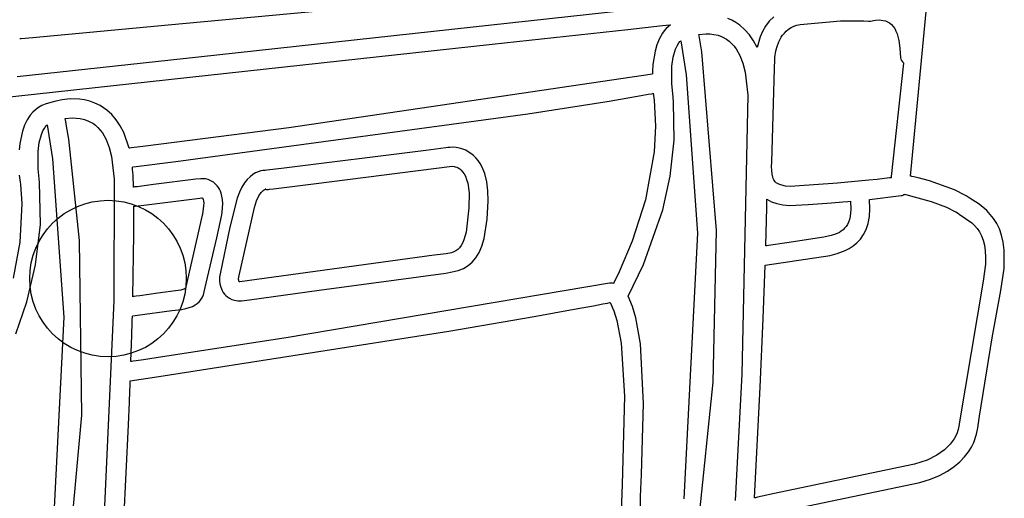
# Model space of a CAD drawing. Extents: x -74.1 to 10.8, y -36.7 to 44.6.
# Tile 23 of 199: x -32.4 to -30.9, y -25.4 to -24.7. Entities that reach past the tile are written whole.
import ezdxf

# ---------------------------------------------------------------- set-up
doc = ezdxf.new("R2010")
doc.units = 0

msp = doc.modelspace()

# ---------------------------------------------------------------- linework, layer by layer
at = {"layer": 'Layer 1', "color": 7, "linetype": 'CONTINUOUS'}
for p, q in [((-31.063666, -24.928091), (-31.019621, -24.463385)), ((-32.145718, -24.707469), (-31.538907, -24.650945)), ((-31.36322, -24.673856), (-32.101494, -24.754535)), ((-31.263093, -24.695663), (-31.269607, -24.702356)), ((-32.343104, -24.725818), (-32.145718, -24.707469)), ((-31.475986, -24.714123), (-31.425147, -24.708567)), ((-31.425147, -24.708567), (-31.414683, -24.707423)), ((-31.41355, -24.707301), (-31.419924, -24.712897)), ((-31.414683, -24.707423), (-31.413769, -24.707323)), ((-31.413769, -24.707323), (-31.413577, -24.707302)), ((-31.324291, -24.700945), (-31.330023, -24.698378)), ((-31.318608, -24.704112), (-31.324291, -24.700945)), ((-31.312775, -24.708124), (-31.318608, -24.704112)), ((-31.305297, -24.71467), (-31.312775, -24.708124)), ((-31.275047, -24.709653), (-31.279487, -24.717352)), ((-31.269607, -24.702356), (-31.275047, -24.709653)), ((-31.673423, -24.735699), (-31.475986, -24.714123)), ((-31.425216, -24.719472), (-31.429878, -24.727671)), ((-31.422797, -24.716151), (-31.425216, -24.719472)), ((-31.419924, -24.712897), (-31.422797, -24.716151)), ((-31.372211, -24.721571), (-31.36204, -24.720608)), ((-31.37217, -24.721787), (-31.372207, -24.721598)), ((-31.371842, -24.723459), (-31.37217, -24.721787)), ((-31.367723, -24.746889), (-31.371842, -24.723459)), ((-31.36204, -24.720608), (-31.356307, -24.720721)), ((-31.356307, -24.720721), (-31.350318, -24.721418)), ((-31.350318, -24.721418), (-31.344206, -24.72284)), ((-31.344206, -24.72284), (-31.338103, -24.725127)), ((-31.338103, -24.725127), (-31.332088, -24.728458)), ((-31.298597, -24.72229), (-31.305297, -24.71467)), ((-31.292666, -24.730963), (-31.298597, -24.72229)), ((-31.282998, -24.725253), (-31.287496, -24.740665)), ((-31.279487, -24.717352), (-31.282998, -24.725253)), ((-32.739195, -24.852166), (-31.673423, -24.735699)), ((-32.36212, -24.727585), (-32.362041, -24.727578)), ((-32.362041, -24.727578), (-32.361666, -24.727543)), ((-32.361666, -24.727543), (-32.360073, -24.727395)), ((-32.360073, -24.727395), (-32.343104, -24.725818)), ((-31.4335, -24.736588), (-31.436197, -24.745998)), ((-31.429878, -24.727671), (-31.4335, -24.736588)), ((-31.406393, -24.743196), (-31.404063, -24.738115)), ((-31.404063, -24.738115), (-31.401399, -24.73388)), ((-31.401399, -24.73388), (-31.399915, -24.732074)), ((-31.399915, -24.732074), (-31.39914, -24.731256)), ((-31.39914, -24.731256), (-31.398745, -24.730863)), ((-31.398711, -24.730837), (-31.390817, -24.780303)), ((-31.332088, -24.728458), (-31.3282, -24.731323)), ((-31.3282, -24.731323), (-31.324566, -24.734628)), ((-31.324566, -24.734628), (-31.321184, -24.73837)), ((-31.321184, -24.73837), (-31.318056, -24.742547)), ((-31.287496, -24.740665), (-31.292666, -24.730963)), ((-31.436197, -24.745998), (-31.439274, -24.765394)), ((-31.409724, -24.754805), (-31.406393, -24.743196)), ((-31.346579, -25.007634), (-31.367723, -24.746889)), ((-31.318056, -24.742547), (-31.312563, -24.752203)), ((-31.312563, -24.752203), (-31.308091, -24.763583)), ((-32.101494, -24.754535), (-32.365824, -24.783421)), ((-31.439274, -24.765394), (-31.439883, -24.774929)), ((-31.411899, -24.793263), (-31.411543, -24.767607)), ((-31.411543, -24.767607), (-31.409724, -24.754805)), ((-31.308091, -24.763583), (-31.304647, -24.776673)), ((-31.440029, -24.779274), (-31.969911, -24.857651)), ((-31.439997, -24.779128), (-31.439999, -24.7792)), ((-31.439995, -24.778985), (-31.439997, -24.779128)), ((-31.439984, -24.778411), (-31.439995, -24.778985)), ((-31.439957, -24.777258), (-31.439984, -24.778411)), ((-31.439883, -24.774929), (-31.439957, -24.777258)), ((-31.390817, -24.780303), (-31.374242, -25.01119)), ((-31.304647, -24.776673), (-31.300757, -24.809949)), ((-31.409959, -24.813095), (-31.411899, -24.793263)), ((-31.502938, -24.818995), (-31.456251, -24.810756)), ((-31.456251, -24.810756), (-31.446222, -24.808841)), ((-31.446222, -24.808841), (-31.441476, -24.807908)), ((-31.441476, -24.807908), (-31.439171, -24.807447)), ((-31.439171, -24.807447), (-31.438886, -24.80739)), ((-31.438886, -24.80739), (-31.438744, -24.807362)), ((-31.438708, -24.807355), (-31.437409, -24.817142)), ((-31.300757, -24.809949), (-31.309868, -25.216749)), ((-32.330046, -24.825371), (-32.334697, -24.828041)), ((-32.325107, -24.823233), (-32.330046, -24.825371)), ((-32.319904, -24.821632), (-32.325107, -24.823233)), ((-32.309609, -24.818725), (-32.319904, -24.821632)), ((-32.300299, -24.816777), (-32.309609, -24.818725)), ((-32.288421, -24.815546), (-32.300299, -24.816777)), ((-32.274734, -24.815935), (-32.288421, -24.815546)), ((-32.26745, -24.817019), (-32.274734, -24.815935)), ((-32.259999, -24.818845), (-32.26745, -24.817019)), ((-32.252475, -24.821526), (-32.259999, -24.818845)), ((-32.244974, -24.825176), (-32.252475, -24.821526)), ((-32.235157, -24.831762), (-32.244974, -24.825176)), ((-31.621333, -24.837539), (-31.502938, -24.818995)), ((-31.437409, -24.817142), (-31.435422, -24.855269)), ((-31.409169, -24.820291), (-31.409959, -24.813095)), ((-31.408153, -24.875483), (-31.409169, -24.820291)), ((-32.346701, -24.839199), (-32.351208, -24.845997)), ((-32.343048, -24.834959), (-32.346701, -24.839199)), ((-32.339039, -24.831239), (-32.343048, -24.834959)), ((-32.334697, -24.828041), (-32.339039, -24.831239)), ((-32.227839, -24.838426), (-32.235157, -24.831762)), ((-32.221292, -24.846152), (-32.227839, -24.838426)), ((-32.13436, -24.906845), (-31.621333, -24.837539)), ((-32.355126, -24.854018), (-32.358172, -24.862589)), ((-32.351208, -24.845997), (-32.355126, -24.854018)), ((-32.32353, -24.854766), (-32.322756, -24.853946)), ((-32.322756, -24.853946), (-32.322361, -24.853553)), ((-32.322322, -24.853518), (-32.31443, -24.902976)), ((-32.295825, -24.844256), (-32.285652, -24.843293)), ((-32.295806, -24.844358), (-32.295819, -24.844296)), ((-32.295706, -24.844868), (-32.295806, -24.844358)), ((-32.295488, -24.845979), (-32.295706, -24.844868)), ((-32.294993, -24.848564), (-32.295488, -24.845979)), ((-32.293778, -24.855179), (-32.294993, -24.848564)), ((-32.285652, -24.843293), (-32.279919, -24.843406)), ((-32.279919, -24.843406), (-32.27393, -24.844103)), ((-32.27393, -24.844103), (-32.267818, -24.845525)), ((-32.267818, -24.845525), (-32.261715, -24.847813)), ((-32.261715, -24.847813), (-32.255697, -24.851143)), ((-32.255697, -24.851143), (-32.251811, -24.854009)), ((-32.251811, -24.854009), (-32.248177, -24.857313)), ((-32.215512, -24.854927), (-32.221292, -24.846152)), ((-32.358172, -24.862589), (-32.362028, -24.880636)), ((-32.33367, -24.879218), (-32.330568, -24.867391)), ((-32.330568, -24.867391), (-32.328368, -24.862156)), ((-32.328368, -24.862156), (-32.325685, -24.85752)), ((-32.325685, -24.85752), (-32.325015, -24.856576)), ((-32.325015, -24.856576), (-32.32353, -24.854766)), ((-32.290614, -24.874099), (-32.293778, -24.855179)), ((-32.248177, -24.857313), (-32.244795, -24.861055)), ((-32.244795, -24.861055), (-32.241667, -24.865233)), ((-32.241667, -24.865233), (-32.236174, -24.874889)), ((-32.210496, -24.864736), (-32.215512, -24.854927)), ((-32.202746, -24.887407), (-32.210496, -24.864736)), ((-31.969911, -24.857651), (-32.178923, -24.884459)), ((-31.435422, -24.855269), (-31.43743, -24.892691)), ((-32.362028, -24.880636), (-32.363026, -24.889737)), ((-32.335304, -24.892116), (-32.33367, -24.879218)), ((-32.274798, -25.022129), (-32.290614, -24.874099)), ((-32.236174, -24.874889), (-32.231702, -24.886269)), ((-31.414112, -24.928257), (-31.408153, -24.875483)), ((-32.33542, -24.917595), (-32.335304, -24.892116)), ((-32.231702, -24.886269), (-32.228257, -24.899359)), ((-32.202627, -24.887415), (-32.202739, -24.887429)), ((-32.202347, -24.887381), (-32.202627, -24.887415)), ((-32.201572, -24.887284), (-32.202347, -24.887381)), ((-32.199171, -24.886986), (-32.201572, -24.887284)), ((-32.178923, -24.884459), (-32.199171, -24.886986)), ((-31.770235, -24.890547), (-31.980605, -24.917036)), ((-31.740852, -24.88685), (-31.770235, -24.890547)), ((-31.737913, -24.886481), (-31.740852, -24.88685)), ((-31.73722, -24.886394), (-31.737913, -24.886481)), ((-31.735288, -24.886174), (-31.73722, -24.886394)), ((-31.731432, -24.886052), (-31.735288, -24.886174)), ((-31.725997, -24.886452), (-31.731432, -24.886052)), ((-31.719408, -24.887802), (-31.725997, -24.886452)), ((-31.712088, -24.890532), (-31.719408, -24.887802)), ((-31.708287, -24.892549), (-31.712088, -24.890532)), ((-31.704461, -24.895071), (-31.708287, -24.892549)), ((-31.700665, -24.898154), (-31.704461, -24.895071)), ((-31.43743, -24.892691), (-31.450216, -24.962943)), ((-32.31443, -24.902976), (-32.297855, -25.133849)), ((-32.228257, -24.899359), (-32.224367, -24.932638)), ((-32.192252, -24.914119), (-32.13436, -24.906845)), ((-31.697156, -24.901632), (-31.700665, -24.898154)), ((-31.693957, -24.905481), (-31.697156, -24.901632)), ((-31.691071, -24.9097), (-31.693957, -24.905481)), ((-31.688497, -24.914285), (-31.691071, -24.9097)), ((-32.333413, -24.93676), (-32.33542, -24.917595)), ((-32.19793, -24.91497), (-32.197942, -24.914852)), ((-32.19794, -24.914826), (-32.192252, -24.914119)), ((-32.197905, -24.915207), (-32.19793, -24.91497)), ((-32.197855, -24.91568), (-32.197905, -24.915207)), ((-32.197757, -24.916626), (-32.197855, -24.91568)), ((-32.197562, -24.918523), (-32.197757, -24.916626)), ((-32.196897, -24.926259), (-32.197562, -24.918523)), ((-32.022271, -24.925772), (-32.02634, -24.928935)), ((-32.018274, -24.923401), (-32.022271, -24.925772)), ((-32.014427, -24.921714), (-32.018274, -24.923401)), ((-32.010807, -24.920606), (-32.014427, -24.921714)), ((-32.007493, -24.91997), (-32.010807, -24.920606)), ((-32.004561, -24.919699), (-32.007493, -24.91997)), ((-32.00209, -24.919687), (-32.004561, -24.919699)), ((-31.980605, -24.917036), (-32.00209, -24.919687)), ((-31.933995, -24.939162), (-31.731955, -24.913825)), ((-31.731955, -24.913825), (-31.729103, -24.914073)), ((-31.729103, -24.914073), (-31.727253, -24.914469)), ((-31.727253, -24.914469), (-31.725211, -24.915134)), ((-31.725211, -24.915134), (-31.723048, -24.91613)), ((-31.723048, -24.91613), (-31.720833, -24.917521)), ((-31.720833, -24.917521), (-31.718646, -24.919362)), ((-31.718646, -24.919362), (-31.716555, -24.921677)), ((-31.716555, -24.921677), (-31.714484, -24.924662)), ((-31.714484, -24.924662), (-31.712515, -24.928402)), ((-31.684288, -24.92455), (-31.688497, -24.914285)), ((-31.681337, -24.936261), (-31.684288, -24.92455)), ((-32.362661, -24.926658), (-32.361436, -24.937152)), ((-32.361436, -24.937152), (-32.361033, -24.939748)), ((-32.361033, -24.939748), (-32.361025, -24.939796)), ((-32.361018, -24.93984), (-32.359124, -24.968437)), ((-32.331796, -24.998776), (-32.333413, -24.93676)), ((-32.224367, -24.932638), (-32.225, -25.109704)), ((-32.196138, -24.944177), (-32.196897, -24.926259)), ((-32.105363, -24.932766), (-32.167353, -24.940553)), ((-32.098284, -24.931881), (-32.105363, -24.932766)), ((-32.094824, -24.931865), (-32.098284, -24.931881)), ((-32.091112, -24.93231), (-32.094824, -24.931865)), ((-32.087265, -24.933288), (-32.091112, -24.93231)), ((-32.083401, -24.934871), (-32.087265, -24.933288)), ((-32.07964, -24.937128), (-32.083401, -24.934871)), ((-32.076098, -24.940133), (-32.07964, -24.937128)), ((-32.074113, -24.942329), (-32.076098, -24.940133)), ((-32.034384, -24.938062), (-32.038204, -24.944239)), ((-32.030404, -24.932996), (-32.034384, -24.938062)), ((-32.02634, -24.928935), (-32.030404, -24.932996)), ((-31.99242, -24.94652), (-31.933995, -24.939162)), ((-31.712515, -24.928402), (-31.710727, -24.932982)), ((-31.710727, -24.932982), (-31.7092, -24.938485)), ((-31.7092, -24.938485), (-31.707245, -24.952604)), ((-31.679647, -24.949402), (-31.681337, -24.936261)), ((-31.424946, -24.977109), (-31.414112, -24.928257)), ((-31.063639, -24.928178), (-31.063666, -24.928091)), ((-31.063064, -24.92831), (-31.063639, -24.928178)), ((-31.061838, -24.928593), (-31.063064, -24.92831)), ((-31.059094, -24.929241), (-31.061838, -24.928593)), ((-31.052565, -24.930848), (-31.059094, -24.929241)), ((-31.036366, -24.935242), (-31.052565, -24.930848)), ((-30.999587, -24.948187), (-31.036366, -24.935242)), ((-32.19603, -24.944164), (-32.196117, -24.944175)), ((-32.195682, -24.94412), (-32.19603, -24.944164)), ((-32.194234, -24.943937), (-32.195682, -24.94412)), ((-32.191103, -24.943543), (-32.194234, -24.943937)), ((-32.184004, -24.942649), (-32.191103, -24.943543)), ((-32.167353, -24.940553), (-32.184004, -24.942649)), ((-32.072326, -24.944749), (-32.074113, -24.942329)), ((-32.070767, -24.947364), (-32.072326, -24.944749)), ((-32.069435, -24.950177), (-32.070767, -24.947364)), ((-32.06833, -24.95319), (-32.069435, -24.950177)), ((-32.066801, -24.959822), (-32.06833, -24.95319)), ((-32.041784, -24.951633), (-32.045049, -24.960352)), ((-32.038204, -24.944239), (-32.041784, -24.951633)), ((-32.013547, -24.95696), (-32.010253, -24.952066)), ((-32.010253, -24.952066), (-32.008711, -24.950363)), ((-32.008711, -24.950363), (-32.007276, -24.949092)), ((-32.007276, -24.949092), (-32.00598, -24.948206)), ((-32.00598, -24.948206), (-32.00485, -24.947657)), ((-32.00485, -24.947657), (-32.004356, -24.947493)), ((-32.004551, -24.947169), (-32.00235, -24.947503)), ((-32.004439, -24.947195), (-32.004502, -24.947181)), ((-32.004319, -24.947221), (-32.004439, -24.947195)), ((-32.004356, -24.947493), (-32.003916, -24.947396)), ((-32.003647, -24.947339), (-32.004319, -24.947221)), ((-32.003916, -24.947396), (-32.003531, -24.947359)), ((-32.003488, -24.947355), (-32.003647, -24.947339)), ((-32.003531, -24.947359), (-32.003445, -24.947358)), ((-32.00235, -24.947503), (-32.000128, -24.947481)), ((-32.000128, -24.947481), (-31.99949, -24.94741)), ((-31.99949, -24.94741), (-31.99827, -24.947256)), ((-31.99827, -24.947256), (-31.99242, -24.94652)), ((-31.707245, -24.952604), (-31.707434, -24.9744)), ((-31.679223, -24.963958), (-31.679647, -24.949402)), ((-31.073405, -24.95506), (-31.072791, -24.954702)), ((-31.072791, -24.954702), (-31.072715, -24.954655)), ((-31.072715, -24.954655), (-31.072677, -24.954632)), ((-31.072669, -24.954631), (-31.033508, -24.965166)), ((-30.983682, -24.956415), (-30.999587, -24.948187)), ((-32.359124, -24.968437), (-32.362061, -25.024445)), ((-32.181182, -24.97029), (-32.099826, -24.960045)), ((-32.099826, -24.960045), (-32.097198, -24.959714)), ((-32.097198, -24.959714), (-32.096842, -24.959669)), ((-32.096842, -24.959669), (-32.096424, -24.959641)), ((-32.096424, -24.959641), (-32.096097, -24.959655)), ((-32.096097, -24.959655), (-32.095907, -24.959686)), ((-32.095907, -24.959686), (-32.095839, -24.959705)), ((-32.095839, -24.959705), (-32.095791, -24.959724)), ((-32.095781, -24.959736), (-32.095748, -24.959775)), ((-32.095748, -24.959775), (-32.095625, -24.959945)), ((-32.095625, -24.959945), (-32.095217, -24.960705)), ((-32.095217, -24.960705), (-32.094709, -24.962131)), ((-32.094709, -24.962131), (-32.094245, -24.964347)), ((-32.094245, -24.964347), (-32.093967, -24.967478)), ((-32.093967, -24.967478), (-32.094018, -24.971651)), ((-32.066175, -24.967278), (-32.066801, -24.959822)), ((-32.066452, -24.975573), (-32.066175, -24.967278)), ((-32.045049, -24.960352), (-32.05574, -25.002371)), ((-32.020153, -24.974043), (-32.016925, -24.964158)), ((-32.016925, -24.964158), (-32.013547, -24.95696)), ((-31.680878, -24.991042), (-31.679223, -24.963958)), ((-31.450216, -24.962943), (-31.469339, -25.022941)), ((-31.273311, -24.973813), (-31.273152, -24.967041)), ((-31.273152, -24.967041), (-31.273075, -24.963677)), ((-31.273075, -24.963677), (-31.273038, -24.962)), ((-31.273038, -24.962), (-31.273036, -24.961948)), ((-31.273034, -24.961898), (-31.266226, -24.965533)), ((-31.266226, -24.965533), (-31.258512, -24.968237)), ((-31.258512, -24.968237), (-31.249847, -24.969995)), ((-31.212818, -24.969635), (-31.178964, -24.967104)), ((-31.178964, -24.967104), (-31.162692, -24.96572)), ((-31.162692, -24.96572), (-31.155032, -24.965038)), ((-31.155032, -24.965038), (-31.151361, -24.964705)), ((-31.151361, -24.964705), (-31.151248, -24.964695)), ((-31.151248, -24.964695), (-31.151192, -24.96469)), ((-31.151137, -24.96469), (-31.1506, -24.976963)), ((-31.123554, -24.962067), (-31.077402, -24.956588)), ((-31.123533, -24.96229), (-31.123554, -24.962076)), ((-31.123492, -24.962717), (-31.123533, -24.96229)), ((-31.122912, -24.975601), (-31.123492, -24.962717)), ((-31.077402, -24.956588), (-31.076004, -24.956221)), ((-31.076004, -24.956221), (-31.074674, -24.955702)), ((-31.074674, -24.955702), (-31.073405, -24.95506)), ((-31.033508, -24.965166), (-31.011557, -24.97325)), ((-30.982775, -24.956984), (-30.983682, -24.956415)), ((-30.980011, -24.958707), (-30.982775, -24.956984)), ((-30.978208, -24.959831), (-30.980011, -24.958707)), ((-30.963816, -24.969255), (-30.978208, -24.959831)), ((-32.195577, -24.972272), (-32.195578, -24.972133)), ((-32.195571, -24.972829), (-32.195577, -24.972272)), ((-32.195571, -24.972101), (-32.19551, -24.972094)), ((-32.195561, -24.973948), (-32.195571, -24.972829)), ((-32.195538, -25.012681), (-32.195561, -24.973948)), ((-32.19551, -24.972094), (-32.195208, -24.972056)), ((-32.195208, -24.972056), (-32.193923, -24.971894)), ((-32.193923, -24.971894), (-32.181182, -24.97029)), ((-32.094018, -24.971651), (-32.095677, -24.983622)), ((-32.067628, -24.984723), (-32.066452, -24.975573)), ((-32.042209, -25.072983), (-32.020153, -24.974043)), ((-31.707434, -24.9744), (-31.711424, -25.009672)), ((-31.452853, -25.05702), (-31.424946, -24.977109)), ((-31.274862, -25.029777), (-31.273311, -24.973813)), ((-31.249847, -24.969995), (-31.240182, -24.970792)), ((-31.240182, -24.970792), (-31.212818, -24.969635)), ((-31.1506, -24.976963), (-31.151651, -24.98703)), ((-31.123656, -24.987019), (-31.122912, -24.975601)), ((-31.011557, -24.97325), (-30.998127, -24.980143)), ((-30.998127, -24.980143), (-30.997642, -24.980446)), ((-30.997642, -24.980446), (-30.993765, -24.982864)), ((-30.993765, -24.982864), (-30.992803, -24.983464)), ((-30.992803, -24.983465), (-30.974503, -24.996213)), ((-30.952804, -24.978377), (-30.963816, -24.969255)), ((-30.947556, -24.983872), (-30.952804, -24.978377)), ((-32.095992, -24.985145), (-32.119968, -25.089498)), ((-32.095677, -24.983622), (-32.095992, -24.985145)), ((-32.074719, -25.018188), (-32.067628, -24.984723)), ((-31.685367, -25.018969), (-31.680878, -24.991042)), ((-31.154075, -24.995136), (-31.155736, -24.99853)), ((-31.152704, -24.991313), (-31.154075, -24.995136)), ((-31.151651, -24.98703), (-31.152704, -24.991313)), ((-31.128508, -25.005831), (-31.125571, -24.997065)), ((-31.125571, -24.997065), (-31.123656, -24.987019)), ((-30.974503, -24.996213), (-30.970386, -25.000133)), ((-30.942636, -24.990116), (-30.947556, -24.983872)), ((-30.938164, -24.997204), (-30.942636, -24.990116)), ((-30.934258, -25.005231), (-30.938164, -24.997204)), ((-32.338933, -25.057728), (-32.331796, -24.998776)), ((-32.05574, -25.002371), (-32.070055, -25.070643)), ((-31.711424, -25.009672), (-31.714622, -25.021213)), ((-31.374242, -25.01119), (-31.394076, -25.398513)), ((-31.351233, -25.228652), (-31.346579, -25.007634)), ((-31.167462, -25.010138), (-31.173252, -25.01285)), ((-31.164749, -25.008429), (-31.167462, -25.010138)), ((-31.162193, -25.006445), (-31.164749, -25.008429)), ((-31.159822, -25.004154), (-31.162193, -25.006445)), ((-31.15766, -25.001526), (-31.159822, -25.004154)), ((-31.155736, -24.99853), (-31.15766, -25.001526)), ((-31.132314, -25.013411), (-31.128508, -25.005831)), ((-30.970386, -25.000133), (-30.966587, -25.004534)), ((-30.966587, -25.004534), (-30.963176, -25.009507)), ((-30.963176, -25.009507), (-30.960221, -25.015148)), ((-30.931035, -25.014291), (-30.934258, -25.005231)), ((-32.362061, -25.024445), (-32.371711, -25.077138)), ((-32.271322, -25.276685), (-32.274798, -25.022129)), ((-32.197102, -25.10392), (-32.195538, -25.012681)), ((-32.090144, -25.084418), (-32.074719, -25.018188)), ((-31.716543, -25.025722), (-31.718685, -25.02949)), ((-31.714622, -25.021213), (-31.716543, -25.025722)), ((-31.688607, -25.030041), (-31.685367, -25.018969)), ((-31.469339, -25.022941), (-31.488372, -25.06773)), ((-31.243901, -25.025581), (-31.270802, -25.029241)), ((-31.19022, -25.017268), (-31.243901, -25.025581)), ((-31.179351, -25.014826), (-31.19022, -25.017268)), ((-31.173252, -25.01285), (-31.179351, -25.014826)), ((-31.147431, -25.029971), (-31.141927, -25.025388)), ((-31.141927, -25.025388), (-31.136837, -25.019899)), ((-31.136837, -25.019899), (-31.132314, -25.013411)), ((-30.960221, -25.015148), (-30.957789, -25.021549)), ((-30.957789, -25.021549), (-30.955949, -25.028803)), ((-30.928615, -25.02448), (-30.931035, -25.014291)), ((-30.927115, -25.035892), (-30.928615, -25.02448)), ((-31.73294, -25.039831), (-31.740405, -25.0414)), ((-31.729597, -25.038646), (-31.73294, -25.039831)), ((-31.726506, -25.037094), (-31.729597, -25.038646)), ((-31.723661, -25.035101), (-31.726506, -25.037094)), ((-31.721056, -25.032591), (-31.723661, -25.035101)), ((-31.718685, -25.02949), (-31.721056, -25.032591)), ((-31.697178, -25.047167), (-31.692538, -25.039389)), ((-31.692538, -25.039389), (-31.688607, -25.030041)), ((-31.274774, -25.029768), (-31.274847, -25.029778)), ((-31.274626, -25.029748), (-31.274774, -25.029768)), ((-31.273409, -25.029587), (-31.274626, -25.029748)), ((-31.270802, -25.029241), (-31.273409, -25.029587)), ((-31.170571, -25.041108), (-31.15908, -25.036791)), ((-31.15908, -25.036791), (-31.1532, -25.033741)), ((-31.1532, -25.033741), (-31.147431, -25.029971)), ((-30.955949, -25.028803), (-30.954769, -25.037005)), ((-30.954769, -25.037005), (-30.954317, -25.046247)), ((-30.927348, -25.062764), (-30.927115, -25.035892)), ((-31.821553, -25.052324), (-32.041186, -25.082453)), ((-31.75802, -25.043597), (-31.821553, -25.052324)), ((-31.740405, -25.0414), (-31.75802, -25.043597)), ((-31.705508, -25.056223), (-31.702545, -25.053527)), ((-31.702545, -25.053527), (-31.697178, -25.047167)), ((-31.275774, -25.057917), (-31.180692, -25.043668)), ((-31.180692, -25.043668), (-31.170571, -25.041108)), ((-30.954317, -25.046247), (-30.954662, -25.056623)), ((-32.351859, -25.111484), (-32.338933, -25.057728)), ((-31.925693, -25.09467), (-31.74097, -25.069419)), ((-31.74097, -25.069419), (-31.731676, -25.067851)), ((-31.731676, -25.067851), (-31.723206, -25.065631)), ((-31.723206, -25.065631), (-31.71554, -25.062606)), ((-31.71554, -25.062606), (-31.70866, -25.058622)), ((-31.70866, -25.058622), (-31.705508, -25.056223)), ((-31.488372, -25.06773), (-31.495844, -25.082871)), ((-31.475094, -25.103165), (-31.452853, -25.05702)), ((-31.276689, -25.084099), (-31.275795, -25.058501)), ((-31.275795, -25.058501), (-31.275782, -25.058102)), ((-31.275782, -25.058102), (-31.275778, -25.058003)), ((-31.275778, -25.058003), (-31.275777, -25.057953)), ((-30.954662, -25.056623), (-30.958075, -25.081476)), ((-30.932356, -25.094828), (-30.927348, -25.062764)), ((-32.070834, -25.075122), (-32.070938, -25.077202)), ((-32.070938, -25.077202), (-32.070854, -25.080608)), ((-32.070854, -25.080608), (-32.070329, -25.084974)), ((-32.070646, -25.073732), (-32.070834, -25.075122)), ((-32.070629, -25.073647), (-32.070645, -25.073731)), ((-32.070516, -25.073049), (-32.070629, -25.073647)), ((-32.070055, -25.070643), (-32.070516, -25.073049)), ((-32.04312, -25.077901), (-32.043119, -25.077755)), ((-32.043103, -25.078502), (-32.04312, -25.077901)), ((-32.043119, -25.077755), (-32.043118, -25.077682)), ((-32.043118, -25.077679), (-32.042209, -25.072983)), ((-32.042985, -25.079725), (-32.043103, -25.078502)), ((-32.042773, -25.08087), (-32.042985, -25.079725)), ((-32.042488, -25.081813), (-32.042773, -25.08087)), ((-32.042325, -25.082169), (-32.042488, -25.081813)), ((-32.04224, -25.082311), (-32.042325, -25.082169)), ((-32.042141, -25.082335), (-32.042198, -25.082322)), ((-32.041874, -25.082388), (-32.042141, -25.082335)), ((-32.041186, -25.082453), (-32.041874, -25.082388)), ((-31.495844, -25.082871), (-31.496624, -25.084379)), ((-30.958075, -25.081476), (-30.993029, -25.289366)), ((-32.131115, -25.095075), (-32.160697, -25.098929)), ((-32.127337, -25.094427), (-32.131115, -25.095075)), ((-32.12444, -25.093641), (-32.127337, -25.094427)), ((-32.122342, -25.092813), (-32.12444, -25.093641)), ((-32.120964, -25.09204), (-32.122342, -25.092813)), ((-32.120519, -25.091705), (-32.120964, -25.09204)), ((-32.120224, -25.091419), (-32.120519, -25.091705)), ((-32.12013, -25.091299), (-32.120224, -25.091419)), ((-32.12012, -25.0912), (-32.120125, -25.091257)), ((-32.12011, -25.091086), (-32.12012, -25.0912)), ((-32.120096, -25.090858), (-32.12011, -25.091086)), ((-32.120042, -25.089947), (-32.120096, -25.090858)), ((-32.119968, -25.089498), (-32.120042, -25.089947)), ((-32.094241, -25.101365), (-32.093046, -25.097033)), ((-32.093046, -25.097033), (-32.090144, -25.084418)), ((-32.070329, -25.084974), (-32.069112, -25.089937)), ((-32.069112, -25.089937), (-32.066948, -25.095131)), ((-32.066948, -25.095131), (-32.065432, -25.097702)), ((-32.065432, -25.097702), (-32.063584, -25.100193)), ((-32.027357, -25.108639), (-31.925693, -25.09467)), ((-31.502718, -25.084396), (-31.97388, -25.164149)), ((-31.502626, -25.084378), (-31.502718, -25.084396)), ((-31.502539, -25.084362), (-31.502593, -25.084372)), ((-31.50243, -25.084342), (-31.502539, -25.084362)), ((-31.502212, -25.084306), (-31.50243, -25.084342)), ((-31.501779, -25.084245), (-31.502212, -25.084306)), ((-31.50006, -25.084151), (-31.501779, -25.084245)), ((-31.498375, -25.084275), (-31.50006, -25.084151)), ((-31.496733, -25.084586), (-31.498375, -25.084275)), ((-31.496624, -25.084379), (-31.496719, -25.084561)), ((-31.278642, -25.13555), (-31.276689, -25.084099)), ((-30.944724, -25.163798), (-30.932356, -25.094828)), ((-32.367609, -25.157916), (-32.351859, -25.111484)), ((-32.225, -25.109704), (-32.245331, -25.566968)), ((-32.196926, -25.103901), (-32.197069, -25.103921)), ((-32.196345, -25.103821), (-32.196926, -25.103901)), ((-32.195141, -25.103656), (-32.196345, -25.103821)), ((-32.19257, -25.103302), (-32.195141, -25.103656)), ((-32.186873, -25.10252), (-32.19257, -25.103302)), ((-32.160697, -25.098929), (-32.186873, -25.10252)), ((-32.10332, -25.113781), (-32.100606, -25.111357)), ((-32.100606, -25.111357), (-32.098392, -25.108843)), ((-32.098392, -25.108843), (-32.096627, -25.106299)), ((-32.096627, -25.106299), (-32.09526, -25.103787)), ((-32.09526, -25.103787), (-32.094241, -25.101365)), ((-32.063584, -25.100193), (-32.061646, -25.102296)), ((-32.061646, -25.102296), (-32.059361, -25.104291)), ((-32.059361, -25.104291), (-32.056528, -25.106207)), ((-32.056528, -25.106207), (-32.053101, -25.107893)), ((-32.053101, -25.107893), (-32.049035, -25.109202)), ((-32.049035, -25.109202), (-32.044283, -25.109983)), ((-32.044283, -25.109983), (-32.038802, -25.110088)), ((-32.038802, -25.110088), (-32.027357, -25.108639)), ((-31.50543, -25.113194), (-31.502107, -25.112557)), ((-31.502107, -25.112557), (-31.501692, -25.112477)), ((-31.501692, -25.112477), (-31.501485, -25.112438)), ((-31.501485, -25.112438), (-31.50144, -25.112431)), ((-31.50144, -25.112431), (-31.496181, -25.124785)), ((-31.469111, -25.118197), (-31.475094, -25.103165)), ((-32.190674, -25.131079), (-32.140518, -25.124188)), ((-32.140518, -25.124188), (-32.126146, -25.122468)), ((-32.126146, -25.122468), (-32.120179, -25.121389)), ((-32.120179, -25.121389), (-32.114963, -25.119921)), ((-32.114963, -25.119921), (-32.110448, -25.118123)), ((-32.110448, -25.118123), (-32.106584, -25.116057)), ((-32.106584, -25.116057), (-32.10332, -25.113781)), ((-31.612519, -25.13282), (-31.553779, -25.12225)), ((-31.553779, -25.12225), (-31.52575, -25.117046)), ((-31.52575, -25.117046), (-31.512132, -25.114473)), ((-31.512132, -25.114473), (-31.50543, -25.113194)), ((-31.496181, -25.124785), (-31.491831, -25.138908)), ((-31.464234, -25.134947), (-31.469111, -25.118197)), ((-32.297855, -25.133849), (-32.317682, -25.52116)), ((-32.198712, -25.160105), (-32.198132, -25.1412)), ((-32.198132, -25.1412), (-32.197994, -25.13651)), ((-32.197994, -25.13651), (-32.197927, -25.134172)), ((-32.197927, -25.134172), (-32.197893, -25.133004)), ((-32.197893, -25.133004), (-32.197876, -25.13242)), ((-32.197876, -25.13242), (-32.197868, -25.132129)), ((-32.197851, -25.132065), (-32.197728, -25.132048)), ((-32.197728, -25.132048), (-32.197128, -25.131965)), ((-32.197128, -25.131965), (-32.190674, -25.131079)), ((-31.736781, -25.154118), (-31.612519, -25.13282)), ((-31.491831, -25.138908), (-31.48557, -25.171614)), ((-31.457418, -25.172764), (-31.464234, -25.134947)), ((-31.282951, -25.235864), (-31.278642, -25.13555)), ((-32.159141, -25.220516), (-31.736781, -25.154118)), ((-32.199996, -25.198495), (-32.198712, -25.160105)), ((-31.97388, -25.164149), (-32.153986, -25.191662)), ((-30.963245, -25.277971), (-30.944724, -25.163798)), ((-31.48557, -25.171614), (-31.480738, -25.248979)), ((-31.452848, -25.259777), (-31.457418, -25.172764)), ((-32.199827, -25.198471), (-32.199941, -25.198488)), ((-32.19889, -25.198333), (-32.199827, -25.198471)), ((-32.196902, -25.19804), (-32.19889, -25.198333)), ((-32.19247, -25.197385), (-32.196902, -25.19804)), ((-32.181841, -25.195811), (-32.19247, -25.197385)), ((-32.153986, -25.191662), (-32.181841, -25.195811)), ((-32.201125, -25.229204), (-32.201047, -25.227147)), ((-32.201047, -25.227147), (-32.201038, -25.22689)), ((-32.201038, -25.22689), (-32.201033, -25.226761)), ((-32.201022, -25.226723), (-32.159141, -25.220516)), ((-31.309868, -25.216749), (-31.319131, -25.401324)), ((-32.202241, -25.257981), (-32.201596, -25.241545)), ((-32.201596, -25.241545), (-32.201281, -25.233318)), ((-32.201281, -25.233318), (-32.201125, -25.229204)), ((-31.379771, -25.502811), (-31.351233, -25.228652)), ((-31.291097, -25.397384), (-31.282951, -25.235864)), ((-31.480738, -25.248979), (-31.484269, -25.377788)), ((-32.203577, -25.290668), (-32.202241, -25.257981)), ((-31.455808, -25.363282), (-31.452848, -25.259777)), ((-32.30338, -25.625456), (-32.271322, -25.276685)), ((-30.965649, -25.295168), (-30.963245, -25.277971)), ((-32.214284, -25.512466), (-32.203577, -25.290668)), ((-30.994317, -25.297528), (-30.99644, -25.303702)), ((-30.993339, -25.292949), (-30.994317, -25.297528)), ((-30.993063, -25.290432), (-30.993339, -25.292949)), ((-30.993029, -25.289366), (-30.993063, -25.290432)), ((-30.967406, -25.304212), (-30.965649, -25.295168)), ((-31.000152, -25.311003), (-31.005895, -25.318964)), ((-30.99644, -25.303702), (-31.000152, -25.311003)), ((-30.97163, -25.316321), (-30.967406, -25.304212)), ((-31.014114, -25.327115), (-31.025251, -25.334991)), ((-31.005895, -25.318964), (-31.014114, -25.327115)), ((-30.979403, -25.330225), (-30.975006, -25.323128)), ((-30.975006, -25.323128), (-30.97163, -25.316321)), ((-31.03975, -25.342121), (-31.058054, -25.348039)), ((-31.025251, -25.334991), (-31.03975, -25.342121)), ((-30.991807, -25.344656), (-30.984959, -25.337454)), ((-30.984959, -25.337454), (-30.979403, -25.330225)), ((-31.058054, -25.348039), (-31.255287, -25.389349)), ((-31.009922, -25.358343), (-31.000083, -25.351672)), ((-31.000083, -25.351672), (-30.991807, -25.344656)), ((-31.456289, -25.373966), (-31.455808, -25.363282)), ((-31.050168, -25.374704), (-31.034829, -25.370018)), ((-31.034829, -25.370018), (-31.021459, -25.364511)), ((-31.021459, -25.364511), (-31.009922, -25.358343)), ((-31.484269, -25.377788), (-31.486149, -25.430843)), ((-31.457222, -25.395177), (-31.456289, -25.373966)), ((-31.266485, -25.420322), (-31.050168, -25.374704)), ((-31.458176, -25.439365), (-31.457222, -25.395177)), ((-31.291006, -25.397381), (-31.291081, -25.397398)), ((-31.289759, -25.397098), (-31.291006, -25.397381)), ((-31.287032, -25.396479), (-31.289759, -25.397098)), ((-31.255287, -25.389349), (-31.287032, -25.396479))]:
    msp.add_line(p, q, dxfattribs=at)
at = {"layer": 'Layer 1', "color": 8, "linetype": 'CONTINUOUS'}
for p, q in [((-31.237922, -24.711657), (-31.233866, -24.709678)), ((-31.233866, -24.709678), (-31.229372, -24.708094)), ((-31.229372, -24.708094), (-31.224416, -24.706957)), ((-31.224416, -24.706957), (-31.165648, -24.701479)), ((-31.165648, -24.701479), (-31.131774, -24.701513)), ((-31.131774, -24.701513), (-31.125101, -24.702001)), ((-31.125101, -24.702001), (-31.124308, -24.702086)), ((-31.124308, -24.702086), (-31.122053, -24.702165)), ((-31.122053, -24.702165), (-31.119814, -24.701883)), ((-31.119814, -24.701883), (-31.11765, -24.701321)), ((-31.11765, -24.701321), (-31.114489, -24.700756)), ((-31.114489, -24.700756), (-31.109578, -24.700434)), ((-31.109578, -24.700434), (-31.106686, -24.700562)), ((-31.106686, -24.700562), (-31.103621, -24.70099)), ((-31.103621, -24.70099), (-31.10047, -24.701794)), ((-31.10047, -24.701794), (-31.097321, -24.703057)), ((-31.097321, -24.703057), (-31.094262, -24.704855)), ((-31.094262, -24.704855), (-31.091542, -24.707101)), ((-31.091542, -24.707101), (-31.089099, -24.709805)), ((-31.089099, -24.709805), (-31.086906, -24.712979)), ((-31.252405, -24.725751), (-31.250206, -24.722539)), ((-31.250206, -24.722539), (-31.247681, -24.719473)), ((-31.247681, -24.719473), (-31.244807, -24.716605)), ((-31.244807, -24.716605), (-31.241561, -24.713983)), ((-31.241561, -24.713983), (-31.237922, -24.711657)), ((-31.086906, -24.712979), (-31.084967, -24.716615)), ((-31.084967, -24.716615), (-31.083282, -24.720704)), ((-31.083282, -24.720704), (-31.080693, -24.730203)), ((-31.260014, -24.74532), (-31.258391, -24.739073)), ((-31.258391, -24.739073), (-31.255915, -24.732417)), ((-31.255915, -24.732417), (-31.252405, -24.725751)), ((-31.080693, -24.730203), (-31.079159, -24.741405)), ((-31.261421, -24.754996), (-31.260014, -24.74532)), ((-31.079159, -24.741405), (-31.078467, -24.755588)), ((-31.262023, -24.771239), (-31.261579, -24.758217)), ((-31.261579, -24.758217), (-31.261566, -24.757627)), ((-31.261566, -24.757627), (-31.261421, -24.754996)), ((-31.073824, -24.763489), (-31.091785, -24.928714)), ((-31.078467, -24.755588), (-31.077866, -24.75773)), ((-31.077866, -24.75773), (-31.076934, -24.759713)), ((-31.076934, -24.759713), (-31.075708, -24.761513)), ((-31.075708, -24.761513), (-31.074228, -24.763111)), ((-31.074228, -24.763111), (-31.074027, -24.763295)), ((-31.074027, -24.763295), (-31.073925, -24.763386)), ((-31.073925, -24.763386), (-31.073874, -24.763431)), ((-31.266149, -24.907754), (-31.262023, -24.771239)), ((-31.266198, -24.913902), (-31.266149, -24.907754)), ((-31.266031, -24.919905), (-31.266198, -24.913902)), ((-31.265528, -24.925175), (-31.266031, -24.919905)), ((-31.264575, -24.929712), (-31.265528, -24.925175)), ((-31.263893, -24.931705), (-31.264575, -24.929712)), ((-31.263057, -24.933514), (-31.263893, -24.931705)), ((-31.262051, -24.935139), (-31.263057, -24.933514)), ((-31.260861, -24.93658), (-31.262051, -24.935139)), ((-31.259465, -24.937845), (-31.260861, -24.93658)), ((-31.257815, -24.938972), (-31.259465, -24.937845)), ((-31.255911, -24.939965), (-31.257815, -24.938972)), ((-31.251363, -24.941543), (-31.255911, -24.939965)), ((-31.170188, -24.938492), (-31.232169, -24.942941)), ((-31.12463, -24.934259), (-31.170188, -24.938492)), ((-31.112594, -24.932899), (-31.12463, -24.934259)), ((-31.094309, -24.930683), (-31.112594, -24.932899)), ((-31.092254, -24.930433), (-31.094309, -24.930683)), ((-31.092066, -24.930411), (-31.092254, -24.930433)), ((-31.092015, -24.930348), (-31.092022, -24.930395)), ((-31.092002, -24.930253), (-31.092015, -24.930348)), ((-31.091785, -24.928714), (-31.092002, -24.930253)), ((-31.245862, -24.942571), (-31.251363, -24.941543)), ((-31.23945, -24.94304), (-31.245862, -24.942571)), ((-31.232169, -24.942941), (-31.23945, -24.94304))]:
    msp.add_line(p, q, dxfattribs=at)
at = {"layer": 'Layer 1', "color": 7, "linetype": 'CONTINUOUS'}
msp.add_circle((-32.233416, -25.077481), 0.11413, dxfattribs=at)

doc.saveas('drawing.dxf')
